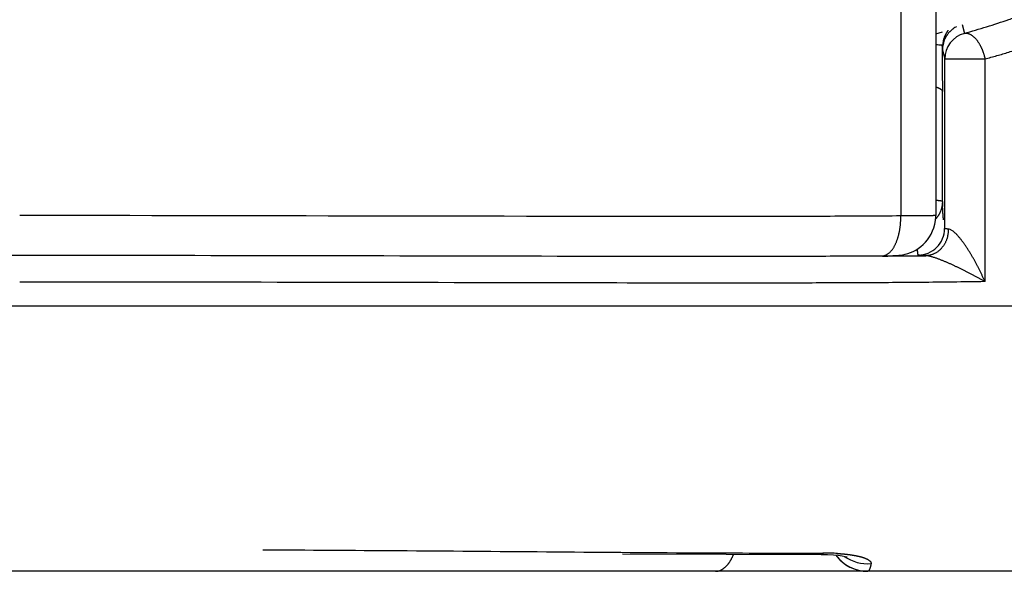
# Model space of a CAD drawing. Header units: millimetres. Extents: x 0 to 1071, y 0 to 742.
# Tile 115 of 127: x 700 to 707.42, y 366.6 to 370.75. Entities that reach past the tile are written whole.
import ezdxf

# ---------------------------------------------------------------- set-up
doc = ezdxf.new("R2010")
doc.units = ezdxf.units.MM
doc.header["$LTSCALE"] = 0.454724
doc.layers.add('NoLayerName_001', color=7, linetype='Continuous')

msp = doc.modelspace()

# ---------------------------------------------------------------- linework, layer by layer
at = {"layer": 'NoLayerName_001', "color": 60, "linetype": 'Continuous', "lineweight": 25}
for p, q in [((706.9, 395.35), (706.9, 369.279)), ((706.637, 389.85), (706.637, 369.2757)), ((707.0981, 370.7178), (707.1155, 370.6506)), ((706.9, 370.646), (706.9521, 370.6611)), ((706.948, 370.554), (706.9477, 370.5624)), ((706.9487, 370.4727), (706.949, 370.4261)), ((706.95, 370.5247), (706.9674, 370.4575)), ((706.95, 370.5247), (706.95, 370.5)), ((706.9674, 370.4575), (707.2712, 370.4575)), ((706.9674, 369.1812), (706.9674, 370.4575)), ((707.2712, 368.781), (707.2712, 370.4575)), ((706.949, 370.4261), (706.9495, 370.3217)), ((706.9495, 370.3217), (706.9498, 370.2672)), ((706.9498, 370.2672), (706.95, 370.2126)), ((706.95, 369.3837), (706.95, 370.2126)), ((706.499, 368.9737), (706.3255, 368.9726)), ((689.0935, 368.6), (710.9065, 368.6)), ((704.5408, 366.7327), (705.3216, 366.7285)), ((705.9023, 366.737), (706.0162, 366.7371)), ((706.0162, 366.7371), (706.0537, 366.7371)), ((706.2184, 366.7125), (706.2329, 366.7092)), ((706.2211, 366.6507), (706.2459, 366.6358)), ((711, 366.6), (689, 366.6))]:
    msp.add_line(p, q, dxfattribs=at)
for points in [[(706.5496, 368.9763), (706.5638, 368.9766), (706.5765, 368.9769), (706.588, 368.9773), (706.5988, 368.9778), (706.6095, 368.9784), (706.6211, 368.9792), (706.6345, 368.9806), (706.6516, 368.9832), (706.6707, 368.9873), (706.6898, 368.9926), (706.7095, 368.9996), (706.7293, 369.0082), (706.7491, 369.0186), (706.7687, 369.0309), (706.7878, 369.045), (706.8058, 369.0607), (706.8227, 369.078), (706.8384, 369.0968), (706.8527, 369.1172), (706.8654, 369.1392), (706.8765, 369.1625), (706.8856, 369.1873), (706.8927, 369.2133), (706.8975, 369.2405), (706.8998, 369.2686), (706.9, 369.279)], [(706.4971, 368.9757), (706.5157, 368.9758), (706.5496, 368.9763)], [(705.3216, 366.7285), (706.0377, 366.7273), (706.0858, 366.7261)], [(706.0858, 366.7261), (706.129, 366.7237), (706.1662, 366.7204), (706.1963, 366.7164), (706.2184, 366.7125)], [(706.1467, 366.7222), (706.159, 366.7063), (706.1776, 366.6862)], [(706.1776, 366.6862), (706.1983, 366.6676), (706.2211, 366.6507)], [(706.2459, 366.6358), (706.2726, 366.6231), (706.3011, 366.6129)], [(706.3011, 366.6129), (706.3311, 366.6054), (706.3625, 366.6011), (706.388, 366.6)]]:
    msp.add_lwpolyline(points, dxfattribs=at)
for centre, radius, start, end in [((707.1514, 370.5221), 0.2028, 117.546, 126.62097), ((707.152, 370.5242), 0.202, 155.13425, 167.50145), ((707.1673, 370.4575), 0.1999, 105.02172, 180.00446), ((706.8304, 367.3464), 3.2177, 87.91156, 88.74907), ((717.4263, 370.9138), 10.4845, 181.96628, 182.10144), ((707.1502, 370.5244), 0.2002, 167.44935, 179.92344), ((707.2079, 370.5311), 0.2578, 165.14237, 173.14864), ((712.9537, 369.6468), 6.0094, 182.50898, 182.68394), ((712.0629, 369.605), 5.1177, 182.68351, 182.88133), ((706.7673, 369.1813), 0.2, 269.95221, 359.96866), ((706.7635, 369.1792), 0.2336, 346.60541, 359.33865), ((705.8395, 462.5387), 93.5674, 270.403893, 270.604297), ((706.056, 364.7486), 1.9885, 88.45605, 90.06634), ((706.0638, 365.0584), 1.6786, 86.71757, 88.43787), ((706.388, 366.9), 0.3, 216.50705, 270), ((706.3863, 366.9588), 0.3021, 234.64558, 275.06523)]:
    msp.add_arc(centre, radius, start, end, dxfattribs=at)
for points, knots in [([(707.1155, 370.6506), (707.1435, 370.6587), (707.1998, 370.6745), (707.2837, 370.7), (707.3672, 370.7265), (707.4503, 370.7545), (707.533, 370.7838), (707.6152, 370.8145), (707.6967, 370.8468), (707.7777, 370.8807), (707.858, 370.9162), (707.9376, 370.9535), (708.0164, 370.9925), (708.0942, 371.0334), (708.1712, 371.0762), (708.247, 371.1209), (708.3216, 371.1674), (708.3949, 371.216), (708.4667, 371.2665), (708.537, 371.319), (708.6058, 371.3734), (708.65, 371.4116), (708.6723, 371.4305)], [0, 0, 0, 0, 0.087624, 0.175279, 0.262955, 0.350645, 0.438344, 0.526055, 0.613782, 0.701535, 0.78933, 0.877185, 0.965118, 1.053102, 1.141103, 1.22909, 1.317037, 1.404928, 1.49275, 1.5805, 1.66818, 1.755803, 1.755803, 1.755803, 1.755803]), ([(707.2712, 370.4575), (707.3011, 370.466), (707.3609, 370.4825), (707.4502, 370.5092), (707.5391, 370.5371), (707.6275, 370.5665), (707.7155, 370.5973), (707.8029, 370.6296), (707.8897, 370.6636), (707.9759, 370.6992), (708.0614, 370.7366), (708.1461, 370.7759), (708.23, 370.817), (708.3129, 370.8601), (708.3948, 370.9052), (708.4756, 370.9522), (708.5552, 371.0013), (708.6333, 371.0525), (708.71, 371.1056), (708.785, 371.161), (708.8586, 371.2183), (708.9058, 371.2585), (708.9297, 371.2784)], [0, 0, 0, 0, 0.093112, 0.186258, 0.279425, 0.372607, 0.4658, 0.559005, 0.652227, 0.745476, 0.838768, 0.932123, 1.025556, 1.119042, 1.212543, 1.30603, 1.399476, 1.492865, 1.586183, 1.679427, 1.7726, 1.865712, 1.865712, 1.865712, 1.865712]), ([(707.0304, 370.6849), (707.0287, 370.6836), (707.0252, 370.681), (707.0201, 370.6768), (707.0152, 370.6724), (707.0104, 370.6679), (707.0058, 370.6632), (707.0013, 370.6584), (706.997, 370.6534), (706.9928, 370.6483), (706.9888, 370.643), (706.985, 370.6376), (706.9813, 370.6321), (706.9779, 370.6265), (706.9746, 370.6208), (706.9715, 370.6151), (706.9697, 370.6111), (706.9687, 370.6092)], [0, 0, 0, 0, 0.00652362, 0.01306957, 0.01963492, 0.02621649, 0.0328109, 0.0394146, 0.04602392, 0.05263513, 0.05924447, 0.06584821, 0.07244268, 0.07902431, 0.08558973, 0.09213572, 0.09865936, 0.09865936, 0.09865936, 0.09865936]), ([(706.9587, 370.5972), (706.9591, 370.5985), (706.9598, 370.6013), (706.961, 370.6053), (706.9623, 370.6093), (706.9636, 370.6134), (706.965, 370.6174), (706.9665, 370.6213), (706.968, 370.6253), (706.9697, 370.6292), (706.9714, 370.6331), (706.9731, 370.637), (706.975, 370.6408), (706.9769, 370.6446), (706.9788, 370.6484), (706.9809, 370.6521), (706.983, 370.6558), (706.9852, 370.6594), (706.9874, 370.663), (706.9897, 370.6665), (706.9921, 370.6701), (706.9937, 370.6723), (706.9946, 370.6735)], [0, 0, 0, 0, 0.0042271, 0.00845401, 0.01268208, 0.01691268, 0.02114717, 0.02538577, 0.02962776, 0.03387244, 0.03811907, 0.042367, 0.04661554, 0.05086406, 0.05511196, 0.05935866, 0.06360362, 0.06784633, 0.07208635, 0.07632324, 0.08055665, 0.08478624, 0.08478624, 0.08478624, 0.08478624]), ([(707.1155, 370.6506), (707.118, 370.651), (707.123, 370.6521), (707.1308, 370.6519), (707.1385, 370.651), (707.1461, 370.6491), (707.1536, 370.6464), (707.1607, 370.6432), (707.1674, 370.6393), (707.1738, 370.6351), (707.1798, 370.6304), (707.1856, 370.6254), (707.1911, 370.6202), (707.1965, 370.6147), (707.2016, 370.609), (707.2065, 370.6031), (707.2113, 370.5971), (707.2158, 370.591), (707.2201, 370.5847), (707.2243, 370.5782), (707.2283, 370.5717), (707.2321, 370.565), (707.2357, 370.5583), (707.2392, 370.5514), (707.2425, 370.5445), (707.2457, 370.5376), (707.2488, 370.5305), (707.2516, 370.5234), (707.2544, 370.5163), (707.257, 370.5091), (707.2595, 370.5018), (707.2618, 370.4945), (707.264, 370.4872), (707.266, 370.4798), (707.2679, 370.4724), (707.2697, 370.465), (707.2707, 370.46), (707.2712, 370.4575)], [0, 0, 0, 0, 0.007635, 0.0153323, 0.0231247, 0.0309956, 0.0388922, 0.0467354, 0.0544618, 0.0621106, 0.0697297, 0.0773496, 0.0849835, 0.0926305, 0.1002866, 0.1079447, 0.1155982, 0.1232489, 0.1308998, 0.1385533, 0.1462109, 0.1538729, 0.1615394, 0.1692091, 0.1768806, 0.1845514, 0.1922193, 0.1998838, 0.2075451, 0.2152035, 0.2228591, 0.2305119, 0.2381621, 0.2458097, 0.2534547, 0.261097, 0.2687368, 0.2687368, 0.2687368, 0.2687368]), ([(706.9477, 370.5624), (706.9478, 370.5609), (706.9478, 370.5579), (706.948, 370.5519), (706.9481, 370.543), (706.9482, 370.531), (706.9484, 370.5161), (706.9486, 370.4966), (706.9487, 370.4817), (706.9487, 370.4727)], [0, 0, 0, 0, 0.0044842, 0.00896854, 0.0179374, 0.03139043, 0.04484324, 0.06278018, 0.08968563, 0.08968563, 0.08968563, 0.08968563]), ([(706.9003, 370.2475), (706.9011, 370.2473), (706.9027, 370.2468), (706.9051, 370.246), (706.9075, 370.2453), (706.9099, 370.2444), (706.9123, 370.2436), (706.9147, 370.2427), (706.917, 370.2418), (706.9193, 370.2408), (706.9217, 370.2399), (706.9239, 370.2389), (706.9262, 370.2378), (706.9284, 370.2367), (706.9307, 370.2355), (706.9329, 370.2343), (706.935, 370.2329), (706.9372, 370.2314), (706.9393, 370.2298), (706.9414, 370.228), (706.9433, 370.2261), (706.9451, 370.2241), (706.9467, 370.222), (706.9481, 370.2198), (706.9491, 370.2175), (706.9498, 370.2151), (706.9499, 370.2134), (706.95, 370.2126)], [0, 0, 0, 0, 0.00252945, 0.00506373, 0.00760052, 0.01013757, 0.01267263, 0.01520349, 0.01772798, 0.02024399, 0.02274943, 0.02524392, 0.02773401, 0.03022868, 0.03273789, 0.03527269, 0.03784537, 0.04046942, 0.04315122, 0.04586422, 0.04857634, 0.05126068, 0.05389748, 0.0564768, 0.05900202, 0.0614938, 0.06399348, 0.06399348, 0.06399348, 0.06399348]), ([(706.95, 369.3837), (706.9497, 369.3842), (706.9493, 369.3853), (706.9474, 369.3859), (706.9457, 369.3865), (706.9439, 369.387), (706.9422, 369.3874), (706.9406, 369.3878), (706.939, 369.3881), (706.9374, 369.3884), (706.9358, 369.3886), (706.9342, 369.3889), (706.9326, 369.3891), (706.9309, 369.3894), (706.9292, 369.3896), (706.9275, 369.3898), (706.9258, 369.39), (706.9241, 369.3902), (706.9223, 369.3904), (706.9206, 369.3906), (706.9189, 369.3908), (706.9172, 369.3909), (706.9155, 369.3911), (706.9138, 369.3912), (706.9121, 369.3914), (706.9105, 369.3915), (706.9088, 369.3917), (706.9071, 369.3918), (706.9054, 369.3919), (706.9037, 369.3921), (706.902, 369.3922), (706.9009, 369.3923), (706.9003, 369.3923)], [0, 0, 0, 0, 0.00156923, 0.00345414, 0.00542182, 0.00724937, 0.00896483, 0.01060388, 0.01220183, 0.01379357, 0.01540984, 0.01705643, 0.01872886, 0.02042255, 0.02213292, 0.02385532, 0.02558509, 0.02731754, 0.02904798, 0.03077189, 0.03248787, 0.03419692, 0.03590004, 0.03759827, 0.03929263, 0.04098414, 0.04267383, 0.0443627, 0.04605178, 0.04774206, 0.04943456, 0.0511303, 0.0511303, 0.0511303, 0.0511303]), ([(706.95, 369.3837), (706.95, 369.3826), (706.95, 369.3804), (706.9499, 369.377), (706.9497, 369.3736), (706.9495, 369.3703), (706.9493, 369.3669), (706.9489, 369.3635), (706.9485, 369.3602), (706.9481, 369.3568), (706.9476, 369.3535), (706.9471, 369.3501), (706.9464, 369.3468), (706.9458, 369.3435), (706.9451, 369.3402), (706.9443, 369.3369), (706.9437, 369.3347), (706.9435, 369.3337)], [0, 0, 0, 0, 0.00336886, 0.00674072, 0.01011519, 0.01349186, 0.01687031, 0.02025009, 0.02363073, 0.02701175, 0.03039265, 0.03377291, 0.03715201, 0.04052943, 0.04390462, 0.04727704, 0.05064613, 0.05064613, 0.05064613, 0.05064613]), ([(706.9586, 369.2457), (706.9584, 369.2474), (706.9581, 369.2508), (706.9577, 369.2559), (706.9572, 369.261), (706.9568, 369.2661), (706.9564, 369.2712), (706.956, 369.2763), (706.9556, 369.2814), (706.9553, 369.2865), (706.9549, 369.2916), (706.9546, 369.2967), (706.9543, 369.3018), (706.9538, 369.3086), (706.9533, 369.3171), (706.9528, 369.3273), (706.9522, 369.3375), (706.9519, 369.3443), (706.9517, 369.3478)], [0, 0, 0, 0, 0.0051121, 0.0102242, 0.0153363, 0.0204484, 0.0255605, 0.0306726, 0.0357848, 0.0408969, 0.0460091, 0.0511214, 0.0562337, 0.061346, 0.0715708, 0.0817956, 0.0920203, 0.1022446, 0.1022446, 0.1022446, 0.1022446]), ([(706.637, 369.2757), (706.5485, 369.2751), (706.2831, 369.2732), (705.8406, 369.2718), (703.7167, 369.2709), (701.7699, 369.2768), (700, 369.2794)], [0, 0, 0, 0, 0.265482, 0.796446, 1.327412, 6.637052, 6.637052, 6.637052, 6.637052]), ([(706.6369, 369.2578), (706.6369, 369.2608), (706.6371, 369.2667), (706.637, 369.2727), (706.637, 369.2757)], [0, 0, 0, 0, 0.0089145, 0.01782705, 0.01782705, 0.01782705, 0.01782705]), ([(706.9, 369.279), (706.8986, 369.2789), (706.896, 369.2785), (706.892, 369.2782), (706.8866, 369.2782), (706.8812, 369.2779), (706.8731, 369.2777), (706.865, 369.2775), (706.8556, 369.2773), (706.8461, 369.2772), (706.8326, 369.277), (706.8137, 369.2767), (706.7895, 369.2765), (706.7571, 369.2762), (706.7139, 369.276), (706.6721, 369.2758), (706.6451, 369.2757), (706.637, 369.2757)], [0, 0, 0, 0, 0.0040993, 0.0079945, 0.0121724, 0.0202067, 0.0242545, 0.0364141, 0.0444986, 0.0525896, 0.0647335, 0.0849721, 0.1092498, 0.1375761, 0.1820907, 0.2387442, 0.2630244, 0.2630244, 0.2630244, 0.2630244]), ([(706.9435, 369.3337), (706.9429, 369.3316), (706.9418, 369.3276), (706.9399, 369.3216), (706.9378, 369.3156), (706.9355, 369.3098), (706.9331, 369.3039), (706.9304, 369.2982), (706.9276, 369.2925), (706.9246, 369.2869), (706.9214, 369.2814), (706.9181, 369.276), (706.9146, 369.2707), (706.9109, 369.2656), (706.9071, 369.2606), (706.9031, 369.2557), (706.9004, 369.2526), (706.899, 369.251)], [0, 0, 0, 0, 0.00626816, 0.01255655, 0.01886233, 0.02518247, 0.03151382, 0.03785313, 0.0441971, 0.05054239, 0.0568857, 0.06322377, 0.06955344, 0.07587166, 0.08217557, 0.08846251, 0.09473007, 0.09473007, 0.09473007, 0.09473007]), ([(706.4971, 368.9757), (706.5001, 368.9759), (706.5061, 368.9761), (706.5148, 368.9781), (706.5234, 368.9809), (706.5315, 368.9847), (706.5392, 368.9893), (706.5464, 368.9946), (706.5532, 369.0004), (706.5596, 369.0067), (706.5655, 369.0134), (706.5711, 369.0204), (706.5763, 369.0276), (706.5812, 369.0351), (706.5859, 369.0427), (706.5902, 369.0505), (706.5942, 369.0584), (706.5981, 369.0665), (706.6017, 369.0747), (706.605, 369.0829), (706.6082, 369.0913), (706.6112, 369.0997), (706.6139, 369.1082), (706.6165, 369.1167), (706.6189, 369.1254), (706.6211, 369.134), (706.6232, 369.1427), (706.6251, 369.1515), (706.6268, 369.1603), (706.6284, 369.1691), (706.6299, 369.1779), (706.6312, 369.1867), (706.6324, 369.1956), (706.6334, 369.2044), (706.6343, 369.2133), (706.6351, 369.2222), (706.6358, 369.2311), (706.6363, 369.24), (706.6367, 369.2489), (706.6368, 369.2549), (706.6369, 369.2578)], [0, 0, 0, 0, 0.0089277, 0.0179, 0.0268865, 0.0358433, 0.044786, 0.0537336, 0.0626772, 0.0716069, 0.0805357, 0.0894685, 0.0984004, 0.1073246, 0.1162453, 0.1251665, 0.1340886, 0.1430097, 0.1519282, 0.1608471, 0.1697687, 0.1786946, 0.1876259, 0.1965627, 0.2055047, 0.214451, 0.2234, 0.2323496, 0.2412974, 0.2502409, 0.2591798, 0.2681147, 0.2770463, 0.285975, 0.2949011, 0.3038249, 0.3127467, 0.3216666, 0.3305847, 0.3395011, 0.3395011, 0.3395011, 0.3395011]), ([(706.9907, 369.1251), (706.9899, 369.1221), (706.9884, 369.1159), (706.9855, 369.1068), (706.9824, 369.0978), (706.9788, 369.0889), (706.9748, 369.0801), (706.9704, 369.0715), (706.9657, 369.0631), (706.9606, 369.0549), (706.9551, 369.047), (706.9493, 369.0394), (706.9431, 369.0321), (706.9365, 369.0251), (706.9296, 369.0185), (706.9224, 369.0124), (706.9149, 369.0066), (706.907, 369.0013), (706.8989, 368.9964), (706.8904, 368.992), (706.8818, 368.9881), (706.8729, 368.9847), (706.8638, 368.9819), (706.8545, 368.9797), (706.8452, 368.978), (706.8358, 368.9769), (706.8294, 368.9767), (706.8263, 368.9766)], [0, 0, 0, 0, 0.0094752, 0.0190054, 0.0285789, 0.0381843, 0.0478108, 0.057448, 0.0670865, 0.0767181, 0.086336, 0.0959348, 0.1055112, 0.1150641, 0.1245947, 0.1341066, 0.1436036, 0.1530899, 0.162571, 0.1720536, 0.1815459, 0.1910553, 0.2005741, 0.2100901, 0.2195928, 0.2290744, 0.2385304, 0.2385304, 0.2385304, 0.2385304]), ([(706.997, 369.1765), (706.9967, 369.1765), (706.996, 369.1766), (706.995, 369.1767), (706.994, 369.1768), (706.993, 369.1768), (706.992, 369.1769), (706.991, 369.177), (706.99, 369.1771), (706.989, 369.1772), (706.988, 369.1773), (706.987, 369.1774), (706.986, 369.1775), (706.985, 369.1776), (706.9839, 369.1777), (706.9829, 369.1778), (706.9819, 369.1779), (706.9809, 369.178), (706.9798, 369.1781), (706.9788, 369.1782), (706.9778, 369.1784), (706.9769, 369.1785), (706.9759, 369.1786), (706.9749, 369.1788), (706.974, 369.179), (706.9731, 369.1791), (706.9721, 369.1793), (706.9711, 369.1796), (706.9701, 369.1798), (706.969, 369.1801), (706.9678, 369.1803), (706.9675, 369.181), (706.9674, 369.1812)], [0, 0, 0, 0, 0.0010069, 0.00201151, 0.00301455, 0.00401673, 0.00501876, 0.00602136, 0.00702525, 0.00803113, 0.00903972, 0.01005173, 0.01106788, 0.01208889, 0.01311542, 0.01414659, 0.01517927, 0.01621021, 0.01723616, 0.01825388, 0.01926019, 0.02025191, 0.02122591, 0.02217913, 0.02311422, 0.02405167, 0.02501545, 0.02602946, 0.02711752, 0.02830104, 0.02944767, 0.03036525, 0.03036525, 0.03036525, 0.03036525]), ([(707.0516, 369.1423), (707.0489, 369.1448), (707.0437, 369.1498), (707.0354, 369.1568), (707.0268, 369.1635), (707.0176, 369.1693), (707.0078, 369.1746), (707.0005, 369.1757), (706.997, 369.1765)], [0, 0, 0, 0, 0.0108787, 0.02173977, 0.03260115, 0.04352513, 0.05455638, 0.06542352, 0.06542352, 0.06542352, 0.06542352]), ([(707.2712, 368.781), (707.2698, 368.7843), (707.2668, 368.791), (707.2624, 368.8009), (707.2579, 368.8108), (707.2533, 368.8207), (707.2487, 368.8305), (707.244, 368.8404), (707.2392, 368.8502), (707.2344, 368.8599), (707.2296, 368.8697), (707.2247, 368.8794), (707.2197, 368.8891), (707.2147, 368.8988), (707.2097, 368.9084), (707.2045, 368.918), (707.1994, 368.9276), (707.1941, 368.9372), (707.1888, 368.9467), (707.1835, 368.9562), (707.1781, 368.9656), (707.1726, 368.975), (707.167, 368.9844), (707.1614, 368.9937), (707.1557, 369.003), (707.15, 369.0122), (707.1442, 369.0214), (707.1382, 369.0306), (707.1323, 369.0397), (707.1262, 369.0487), (707.12, 369.0577), (707.1138, 369.0666), (707.1074, 369.0754), (707.101, 369.0842), (707.0944, 369.0929), (707.0877, 369.1014), (707.0808, 369.1099), (707.0738, 369.1183), (707.0666, 369.1265), (707.0593, 369.1346), (707.0541, 369.1397), (707.0516, 369.1423)], [0, 0, 0, 0, 0.0108856, 0.0217716, 0.032658, 0.0435448, 0.0544319, 0.0653193, 0.0762071, 0.0870952, 0.0979835, 0.1088721, 0.1197608, 0.1306497, 0.1415386, 0.1524274, 0.1633161, 0.1742045, 0.1850927, 0.1959806, 0.2068683, 0.217756, 0.2286436, 0.2395315, 0.2504198, 0.2613088, 0.2721984, 0.2830875, 0.2939755, 0.3048615, 0.3157452, 0.3266262, 0.3375052, 0.3483848, 0.3592681, 0.3701588, 0.381061, 0.3919789, 0.4029047, 0.413823, 0.4247235, 0.4247235, 0.4247235, 0.4247235]), ([(700, 368.9776), (699.2395, 368.9768), (697.4651, 368.9761), (695.5217, 368.9693), (694.1698, 368.9702), (693.8318, 368.972), (693.6628, 368.9727)], [0, 0, 0, 0, 2.28138, 5.32322, 5.830194, 6.337167, 6.337167, 6.337167, 6.337167]), ([(706.3255, 368.9726), (706.1569, 368.9719), (705.8195, 368.9702), (705.0604, 368.9697), (703.2049, 368.9728), (701.4338, 368.9775), (700.0843, 368.9775), (700, 368.9776)], [0, 0, 0, 0, 0.506043, 1.012088, 2.277199, 6.072526, 6.325548, 6.325548, 6.325548, 6.325548]), ([(706.7671, 368.9813), (706.767, 368.982), (706.7668, 368.9836), (706.7665, 368.9858), (706.7662, 368.9881), (706.7659, 368.9904), (706.7656, 368.9927), (706.7653, 368.9949), (706.765, 368.9972), (706.7648, 368.9995), (706.7645, 369.0018), (706.7643, 369.0041), (706.7641, 369.0064), (706.7639, 369.0087), (706.7637, 369.0109), (706.7635, 369.0132), (706.7633, 369.0155), (706.7631, 369.0178), (706.763, 369.0201), (706.7628, 369.0224), (706.7627, 369.0247), (706.7626, 369.0262), (706.7625, 369.027)], [0, 0, 0, 0, 0.0022972, 0.00459444, 0.0068917, 0.00918898, 0.01148628, 0.01378361, 0.016081, 0.01837845, 0.02067599, 0.0229736, 0.02527128, 0.02756904, 0.02986684, 0.03216467, 0.0344625, 0.03676031, 0.03905806, 0.0413557, 0.0436532, 0.0459505, 0.0459505, 0.0459505, 0.0459505]), ([(706.8263, 368.9766), (706.8248, 368.9766), (706.8218, 368.9768), (706.8174, 368.9769), (706.8129, 368.9771), (706.8089, 368.9773), (706.8055, 368.9775), (706.8025, 368.9776), (706.7995, 368.9778), (706.797, 368.9779), (706.7951, 368.978), (706.7936, 368.9781), (706.7921, 368.9782), (706.7906, 368.9783), (706.7891, 368.9783), (706.7876, 368.9784), (706.7861, 368.9786), (706.7847, 368.9787), (706.7832, 368.9788), (706.7817, 368.9789), (706.7802, 368.979), (706.7788, 368.9792), (706.7773, 368.9793), (706.7758, 368.9794), (706.7743, 368.9796), (706.7728, 368.9798), (706.7713, 368.98), (706.7699, 368.9803), (706.7684, 368.9805), (706.7676, 368.9811), (706.7671, 368.9813)], [0, 0, 0, 0, 0.00446267, 0.00892372, 0.01338497, 0.01784824, 0.02082577, 0.02380554, 0.02678806, 0.02977238, 0.03126448, 0.03275611, 0.03424699, 0.03573678, 0.03722521, 0.03871197, 0.04019676, 0.04167929, 0.04315927, 0.0446365, 0.04611332, 0.04759495, 0.04908677, 0.05059415, 0.05211536, 0.05362092, 0.05507533, 0.05647028, 0.05799152, 0.05951043, 0.05951043, 0.05951043, 0.05951043]), ([(706.8896, 368.962), (706.8861, 368.9631), (706.8792, 368.9653), (706.8688, 368.9683), (706.8583, 368.9711), (706.8478, 368.9736), (706.8371, 368.9758), (706.8299, 368.9762), (706.8263, 368.9765)], [0, 0, 0, 0, 0.01084057, 0.02167864, 0.03252033, 0.04337826, 0.05424797, 0.06508802, 0.06508802, 0.06508802, 0.06508802]), ([(707.2712, 368.781), (707.2681, 368.7828), (707.2618, 368.7864), (707.2524, 368.7917), (707.2429, 368.797), (707.2334, 368.8023), (707.2239, 368.8075), (707.2144, 368.8127), (707.2049, 368.8179), (707.1953, 368.8231), (707.1858, 368.8282), (707.1762, 368.8333), (707.1666, 368.8383), (707.157, 368.8433), (707.1473, 368.8483), (707.1377, 368.8532), (707.128, 368.8581), (707.1183, 368.863), (707.1086, 368.8678), (707.0989, 368.8726), (707.0892, 368.8774), (707.0794, 368.8821), (707.0696, 368.8868), (707.0598, 368.8915), (707.05, 368.8961), (707.0402, 368.9006), (707.0303, 368.9052), (707.0204, 368.9096), (707.0105, 368.9141), (707.0006, 368.9184), (706.9907, 368.9228), (706.9807, 368.927), (706.9707, 368.9312), (706.9607, 368.9354), (706.9506, 368.9394), (706.9405, 368.9434), (706.9304, 368.9474), (706.9203, 368.9512), (706.9101, 368.955), (706.8999, 368.9586), (706.893, 368.9608), (706.8896, 368.962)], [0, 0, 0, 0, 0.0108444, 0.0216889, 0.0325336, 0.0433785, 0.0542234, 0.0650684, 0.0759135, 0.0867587, 0.097604, 0.1084492, 0.1192945, 0.1301398, 0.140985, 0.1518302, 0.1626754, 0.1735205, 0.1843656, 0.1952107, 0.2060557, 0.2169008, 0.2277459, 0.2385911, 0.2494364, 0.2602818, 0.271127, 0.2819719, 0.2928163, 0.3036602, 0.3145035, 0.3253465, 0.3361896, 0.3470335, 0.3578789, 0.3687265, 0.3795771, 0.3904295, 0.4012811, 0.4121298, 0.4229744, 0.4229744, 0.4229744, 0.4229744]), ([(707.2712, 368.781), (707.1904, 368.7799), (707.0289, 368.7776), (706.7865, 368.7751), (706.5441, 368.7732), (706.221, 368.7714), (705.817, 368.7703), (705.0899, 368.7698), (703.2317, 368.7729), (701.4543, 368.7775), (700.0808, 368.7776), (700, 368.7776)], [0, 0, 0, 0, 0.242375, 0.48475, 0.727126, 0.969504, 1.454263, 1.939021, 3.150897, 7.028902, 7.271278, 7.271278, 7.271278, 7.271278]), ([(701.8309, 366.7625), (702.1701, 366.7604), (703.2559, 366.7542), (704.4773, 366.7422), (705.4951, 366.7375), (705.7666, 366.7373), (705.9023, 366.737)], [0, 0, 0, 0, 1.017875, 3.25721, 3.66436, 4.07151, 4.07151, 4.07151, 4.07151]), ([(705.2406, 366.6), (705.2428, 366.6001), (705.2472, 366.6001), (705.2538, 366.6009), (705.2603, 366.6021), (705.2668, 366.6037), (705.2731, 366.6058), (705.2793, 366.6082), (705.2853, 366.611), (705.2912, 366.6141), (705.2968, 366.6176), (705.3023, 366.6213), (705.3076, 366.6253), (705.3127, 366.6296), (705.3176, 366.634), (705.3223, 366.6386), (705.3269, 366.6434), (705.3313, 366.6484), (705.3355, 366.6535), (705.3395, 366.6587), (705.3434, 366.6641), (705.3472, 366.6695), (705.3507, 366.6751), (705.3542, 366.6807), (705.3575, 366.6864), (705.3607, 366.6922), (705.3637, 366.6981), (705.3666, 366.704), (705.3694, 366.71), (705.3721, 366.7161), (705.3746, 366.7221), (705.3762, 366.7262), (705.3771, 366.7283)], [0, 0, 0, 0, 0.0066028, 0.0132261, 0.0198686, 0.0265248, 0.033186, 0.0398407, 0.0464782, 0.053104, 0.0597263, 0.0663499, 0.0729763, 0.0796037, 0.0862276, 0.0928435, 0.0994541, 0.1060631, 0.112673, 0.1192848, 0.1258986, 0.1325134, 0.1391271, 0.145738, 0.1523466, 0.1589538, 0.1655603, 0.172166, 0.1787708, 0.185374, 0.1919748, 0.1985719, 0.1985719, 0.1985719, 0.1985719]), ([(706.0537, 366.7371), (706.0531, 366.7368), (706.052, 366.7362), (706.0502, 366.7354), (706.0484, 366.7345), (706.0467, 366.7338), (706.0449, 366.733), (706.043, 366.7324), (706.0412, 366.7317), (706.0393, 366.7311), (706.0374, 366.7305), (706.0355, 366.73), (706.0336, 366.7296), (706.0317, 366.7291), (706.0298, 366.7288), (706.0279, 366.7284), (706.0259, 366.7281), (706.024, 366.7279), (706.022, 366.7277), (706.0201, 366.7276), (706.0181, 366.7275), (706.0168, 366.7275), (706.0162, 366.7275)], [0, 0, 0, 0, 0.001947, 0.00389385, 0.00584125, 0.00778999, 0.00974093, 0.01169489, 0.01365171, 0.01561081, 0.01757162, 0.01953356, 0.0214961, 0.02345873, 0.02542095, 0.02738229, 0.02934234, 0.03130071, 0.03325704, 0.03521106, 0.03716251, 0.03911121, 0.03911121, 0.03911121, 0.03911121]), ([(706.1599, 366.7342), (706.1613, 366.7342), (706.1642, 366.734), (706.1684, 366.7337), (706.1726, 366.7335), (706.1769, 366.7332), (706.1811, 366.7329), (706.1853, 366.7326), (706.1895, 366.7322), (706.1938, 366.7319), (706.198, 366.7315), (706.2022, 366.7312), (706.2064, 366.7308), (706.2106, 366.7304), (706.2149, 366.73), (706.2191, 366.7295), (706.2233, 366.7291), (706.2275, 366.7286), (706.2317, 366.7281), (706.2359, 366.7277), (706.2401, 366.7271), (706.2429, 366.7268), (706.2443, 366.7266)], [0, 0, 0, 0, 0.00423679, 0.00847356, 0.01271036, 0.01694723, 0.02118422, 0.02542138, 0.0296587, 0.03389613, 0.03813365, 0.0423712, 0.04660877, 0.05084632, 0.05508383, 0.05932127, 0.06355864, 0.06779592, 0.0720331, 0.07627017, 0.08050714, 0.084744, 0.084744, 0.084744, 0.084744]), ([(706.2443, 366.7266), (706.2457, 366.7264), (706.2485, 366.7261), (706.2528, 366.7255), (706.257, 366.7249), (706.2612, 366.7243), (706.2654, 366.7237), (706.2696, 366.723), (706.2739, 366.7224), (706.2781, 366.7217), (706.2823, 366.7209), (706.2865, 366.7202), (706.2907, 366.7194), (706.2948, 366.7186), (706.299, 366.7178), (706.3032, 366.717), (706.3074, 366.7161), (706.3115, 366.7152), (706.3157, 366.7142), (706.3198, 366.7133), (706.324, 366.7123), (706.3281, 366.7112), (706.3322, 366.7102), (706.3364, 366.7091), (706.3405, 366.7079), (706.3446, 366.7067), (706.3486, 366.7055), (706.3527, 366.7042), (706.3567, 366.7028), (706.3608, 366.7014), (706.3648, 366.6999), (706.3687, 366.6984), (706.3727, 366.6968), (706.3766, 366.6951), (706.3805, 366.6933), (706.3843, 366.6914), (706.3881, 366.6894), (706.3918, 366.6873), (706.3954, 366.685), (706.3989, 366.6826), (706.4011, 366.6808), (706.4022, 366.6799)], [0, 0, 0, 0, 0.0042612, 0.0085231, 0.0127857, 0.0170487, 0.0213121, 0.0255756, 0.0298393, 0.0341029, 0.0383665, 0.04263, 0.0468932, 0.0511562, 0.055419, 0.0596816, 0.0639439, 0.0682061, 0.0724682, 0.0767302, 0.0809923, 0.0852543, 0.0895161, 0.0937777, 0.0980392, 0.1023005, 0.1065619, 0.1108236, 0.1150855, 0.1193475, 0.1236095, 0.1278719, 0.1321353, 0.1364004, 0.1406665, 0.1449315, 0.1491948, 0.1534577, 0.157722, 0.1619867, 0.1662539, 0.1662539, 0.1662539, 0.1662539]), ([(706.4022, 366.6799), (706.4032, 366.6789), (706.4054, 366.677), (706.4083, 366.6738), (706.4107, 366.6703), (706.4125, 366.6664), (706.4135, 366.6621), (706.413, 366.6592), (706.413, 366.6578)], [0, 0, 0, 0, 0.00428137, 0.00858044, 0.01286131, 0.01715193, 0.0214817, 0.02576016, 0.02576016, 0.02576016, 0.02576016]), ([(706.413, 366.6578), (706.4128, 366.657), (706.4125, 366.6552), (706.4119, 366.6527), (706.4114, 366.6501), (706.4108, 366.6476), (706.4103, 366.645), (706.4097, 366.6425), (706.4091, 366.6399), (706.4084, 366.6374), (706.4078, 366.6349), (706.4071, 366.6324), (706.4063, 366.6299), (706.4056, 366.6274), (706.4048, 366.6249), (706.404, 366.6224), (706.4031, 366.62), (706.4022, 366.6175), (706.4013, 366.6151), (706.4003, 366.6127), (706.3992, 366.6103), (706.398, 366.608), (706.3966, 366.6058), (706.3949, 366.6037), (706.3929, 366.6019), (706.3906, 366.6003), (706.3888, 366.6002), (706.388, 366.6)], [0, 0, 0, 0, 0.00260576, 0.00521474, 0.00782619, 0.01043938, 0.01305362, 0.01566827, 0.01828274, 0.02089651, 0.02350911, 0.02612017, 0.02872937, 0.0313365, 0.03394145, 0.03654418, 0.0391448, 0.04174351, 0.04434065, 0.04693652, 0.04953057, 0.05212747, 0.05474433, 0.05741539, 0.06016115, 0.06284422, 0.06541728, 0.06541728, 0.06541728, 0.06541728])]:
    msp.add_open_spline(points, degree=3, knots=knots, dxfattribs=at)

doc.saveas('drawing.dxf')
